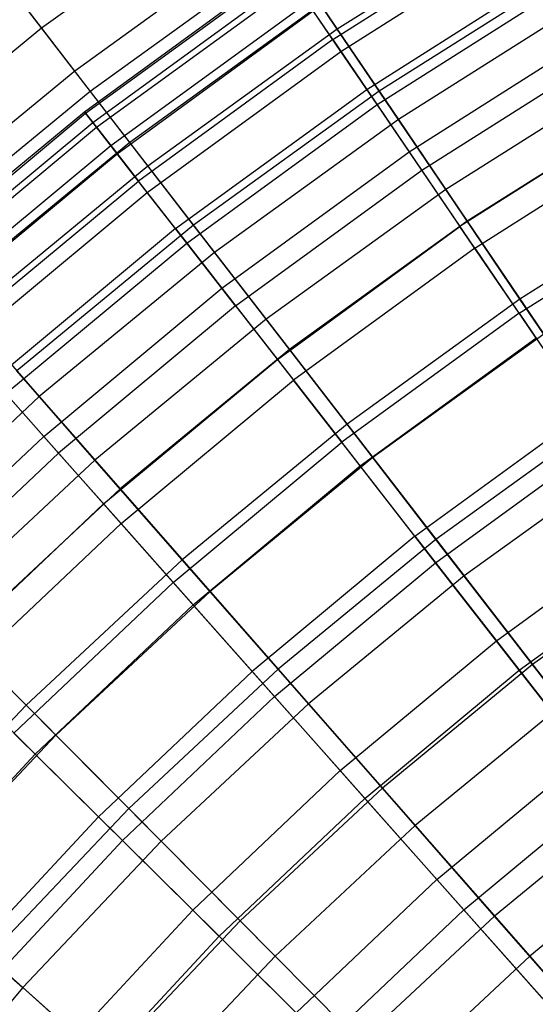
# Model space of a CAD drawing. Extents: x -8.3 to 8.8, y -6 to 6.
# Tile 21 of 177: x -3.354 to -2.6, y 3.126 to 4.567. Entities that reach past the tile are written whole.
import ezdxf

# ---------------------------------------------------------------- set-up
doc = ezdxf.new("R2010")
doc.units = 0
doc.header["$LTSCALE"] = 2.54
doc.layers.get('0').update_dxf_attribs({"linetype": 'CONTINUOUS'})

# ---------------------------------------------------------------- blocks, each defined once
blk = doc.blocks.new('DROPS_COLOR_A_STL')
at = {"color": 0}
for p, q in [((5.5037, 4.5383, 6.5603), (5.8008, 4.7268, 6.5603)), ((5.5037, 4.5383, 6.5603), (5.8008, 4.7268, 6.5603)), ((5.5156, 4.5209, 9.1213), (5.8116, 4.7087, 9.1213)), ((5.5156, 4.5209, 9.1213), (5.8116, 4.7087, 9.1213)), ((5.1402, 4.4327, 7.6576), (5.4313, 4.6447, 7.6576)), ((5.1402, 4.4327, 7.6576), (5.4313, 4.6447, 7.6576)), ((5.1421, 4.4303, 8.0263), (5.433, 4.6422, 8.0263)), ((5.1421, 4.4303, 8.0263), (5.433, 4.6422, 8.0263)), ((5.5534, 4.4653, 6.2023), (5.8457, 4.6508, 6.2023)), ((5.5534, 4.4653, 6.2023), (5.8457, 4.6508, 6.2023)), ((5.1525, 4.4169, 7.2894), (5.4426, 4.6282, 7.2894)), ((5.1525, 4.4169, 7.2894), (5.4426, 4.6282, 7.2894)), ((5.5686, 4.443, 9.4778), (5.8594, 4.6276, 9.4778)), ((5.5686, 4.443, 9.4778), (5.8594, 4.6276, 9.4778)), ((5.1581, 4.4098, 8.3941), (5.4477, 4.6207, 8.3941)), ((5.1581, 4.4098, 8.3941), (5.4477, 4.6207, 8.3941)), ((5.1789, 4.383, 6.9232), (5.4667, 4.5927, 6.9232)), ((5.1789, 4.383, 6.9232), (5.4667, 4.5927, 6.9232)), ((5.5037, 4.5383, 6.5603), (5.4667, 4.5927, 6.9232)), ((5.5037, 4.5383, 6.5603), (5.4667, 4.5927, 6.9232)), ((5.1882, 4.3711, 8.7596), (5.4752, 4.5802, 8.7596)), ((5.1882, 4.3711, 8.7596), (5.4752, 4.5802, 8.7596)), ((5.5156, 4.5209, 9.1213), (5.4752, 4.5802, 8.7596)), ((5.5156, 4.5209, 9.1213), (5.4752, 4.5802, 8.7596)), ((5.6156, 4.374, 5.8505), (5.9019, 4.5557, 5.8505)), ((5.6156, 4.374, 5.8505), (5.9019, 4.5557, 5.8505)), ((5.5037, 4.5383, 6.5603), (5.2193, 4.3312, 6.5603)), ((5.5037, 4.5383, 6.5603), (5.2193, 4.3312, 6.5603)), ((5.5037, 4.5383, 6.5603), (5.5534, 4.4653, 6.2023)), ((5.5037, 4.5383, 6.5603), (5.5534, 4.4653, 6.2023)), ((5.634, 4.3469, 9.8277), (5.9186, 4.5275, 9.8277)), ((5.634, 4.3469, 9.8277), (5.9186, 4.5275, 9.8277)), ((5.2323, 4.3145, 9.1213), (5.5156, 4.5209, 9.1213)), ((5.2323, 4.3145, 9.1213), (5.5156, 4.5209, 9.1213)), ((5.5686, 4.443, 9.4778), (5.5156, 4.5209, 9.1213)), ((5.5686, 4.443, 9.4778), (5.5156, 4.5209, 9.1213)), ((5.2735, 4.2615, 6.2023), (5.5534, 4.4653, 6.2023)), ((5.2735, 4.2615, 6.2023), (5.5534, 4.4653, 6.2023)), ((5.5534, 4.4653, 6.2023), (5.6156, 4.374, 5.8505)), ((5.5534, 4.4653, 6.2023), (5.6156, 4.374, 5.8505)), ((5.2901, 4.2402, 9.4778), (5.5686, 4.443, 9.4778)), ((5.2901, 4.2402, 9.4778), (5.5686, 4.443, 9.4778)), ((5.634, 4.3469, 9.8277), (5.5686, 4.443, 9.4778)), ((5.634, 4.3469, 9.8277), (5.5686, 4.443, 9.4778)), ((5.9691, 4.4418, 5.5063), (5.6899, 4.2646, 5.5063)), ((5.9691, 4.4418, 5.5063), (5.6899, 4.2646, 5.5063)), ((4.8633, 4.2025, 7.6576), (5.1402, 4.4327, 7.6576)), ((4.8633, 4.2025, 7.6576), (5.1402, 4.4327, 7.6576)), ((4.8653, 4.2002, 8.0263), (5.1421, 4.4303, 8.0263)), ((4.8653, 4.2002, 8.0263), (5.1421, 4.4303, 8.0263)), ((5.1421, 4.4303, 8.0263), (5.1402, 4.4327, 7.6576)), ((5.1421, 4.4303, 8.0263), (5.1402, 4.4327, 7.6576)), ((5.1402, 4.4327, 7.6576), (5.1525, 4.4169, 7.2894)), ((5.1402, 4.4327, 7.6576), (5.1525, 4.4169, 7.2894)), ((5.1581, 4.4098, 8.3941), (5.1421, 4.4303, 8.0263)), ((5.1581, 4.4098, 8.3941), (5.1421, 4.4303, 8.0263)), ((4.8766, 4.1875, 7.2894), (5.1525, 4.4169, 7.2894)), ((4.8766, 4.1875, 7.2894), (5.1525, 4.4169, 7.2894)), ((5.1525, 4.4169, 7.2894), (5.1789, 4.383, 6.9232)), ((5.1525, 4.4169, 7.2894), (5.1789, 4.383, 6.9232)), ((4.8826, 4.1807, 8.3941), (5.1581, 4.4098, 8.3941)), ((4.8826, 4.1807, 8.3941), (5.1581, 4.4098, 8.3941)), ((5.1882, 4.3711, 8.7596), (5.1581, 4.4098, 8.3941)), ((5.1882, 4.3711, 8.7596), (5.1581, 4.4098, 8.3941)), ((5.7115, 4.2329, 10.1697), (5.9887, 4.4087, 10.1697)), ((5.7115, 4.2329, 10.1697), (5.9887, 4.4087, 10.1697)), ((4.9051, 4.1554, 6.9232), (5.1789, 4.383, 6.9232)), ((4.9051, 4.1554, 6.9232), (5.1789, 4.383, 6.9232)), ((5.1789, 4.383, 6.9232), (5.2193, 4.3312, 6.5603)), ((5.1789, 4.383, 6.9232), (5.2193, 4.3312, 6.5603)), ((4.9151, 4.1441, 8.7596), (5.1882, 4.3711, 8.7596)), ((4.9151, 4.1441, 8.7596), (5.1882, 4.3711, 8.7596)), ((5.2323, 4.3145, 9.1213), (5.1882, 4.3711, 8.7596)), ((5.2323, 4.3145, 9.1213), (5.1882, 4.3711, 8.7596)), ((5.3414, 4.1743, 5.8505), (5.6156, 4.374, 5.8505)), ((5.3414, 4.1743, 5.8505), (5.6156, 4.374, 5.8505)), ((5.6156, 4.374, 5.8505), (5.6899, 4.2646, 5.5063)), ((5.6156, 4.374, 5.8505), (5.6899, 4.2646, 5.5063)), ((5.3615, 4.1485, 9.8277), (5.634, 4.3469, 9.8277)), ((5.3615, 4.1485, 9.8277), (5.634, 4.3469, 9.8277)), ((5.7115, 4.2329, 10.1697), (5.634, 4.3469, 9.8277)), ((5.7115, 4.2329, 10.1697), (5.634, 4.3469, 9.8277)), ((4.9487, 4.1062, 6.5603), (5.2193, 4.3312, 6.5603)), ((4.9487, 4.1062, 6.5603), (5.2193, 4.3312, 6.5603)), ((5.2735, 4.2615, 6.2023), (5.2193, 4.3312, 6.5603)), ((5.2735, 4.2615, 6.2023), (5.2193, 4.3312, 6.5603)), ((4.9627, 4.0904, 9.1213), (5.2323, 4.3145, 9.1213)), ((4.9627, 4.0904, 9.1213), (5.2323, 4.3145, 9.1213)), ((5.2901, 4.2402, 9.4778), (5.2323, 4.3145, 9.1213)), ((5.2901, 4.2402, 9.4778), (5.2323, 4.3145, 9.1213)), ((5.7763, 4.1377, 5.171), (6.0472, 4.3096, 5.171)), ((5.7763, 4.1377, 5.171), (6.0472, 4.3096, 5.171)), ((5.2735, 4.2615, 6.2023), (5.0073, 4.0401, 6.2023)), ((5.2735, 4.2615, 6.2023), (5.0073, 4.0401, 6.2023)), ((5.2735, 4.2615, 6.2023), (5.3414, 4.1743, 5.8505)), ((5.2735, 4.2615, 6.2023), (5.3414, 4.1743, 5.8505)), ((5.4227, 4.07, 5.5063), (5.6899, 4.2646, 5.5063)), ((5.4227, 4.07, 5.5063), (5.6899, 4.2646, 5.5063)), ((5.7763, 4.1377, 5.171), (5.6899, 4.2646, 5.5063)), ((5.7763, 4.1377, 5.171), (5.6899, 4.2646, 5.5063)), ((5.0252, 4.02, 9.4778), (5.2901, 4.2402, 9.4778)), ((5.0252, 4.02, 9.4778), (5.2901, 4.2402, 9.4778)), ((5.3615, 4.1485, 9.8277), (5.2901, 4.2402, 9.4778)), ((5.3615, 4.1485, 9.8277), (5.2901, 4.2402, 9.4778)), ((5.7115, 4.2329, 10.1697), (5.4463, 4.0397, 10.1697)), ((5.7115, 4.2329, 10.1697), (5.4463, 4.0397, 10.1697)), ((5.7115, 4.2329, 10.1697), (5.801, 4.1014, 10.5024)), ((5.7115, 4.2329, 10.1697), (5.801, 4.1014, 10.5024)), ((5.0807, 3.9575, 5.8505), (5.3414, 4.1743, 5.8505)), ((5.0807, 3.9575, 5.8505), (5.3414, 4.1743, 5.8505)), ((5.3414, 4.1743, 5.8505), (5.4227, 4.07, 5.5063)), ((5.3414, 4.1743, 5.8505), (5.4227, 4.07, 5.5063)), ((5.3615, 4.1485, 9.8277), (5.1024, 3.933, 9.8277)), ((5.3615, 4.1485, 9.8277), (5.1024, 3.933, 9.8277)), ((5.3615, 4.1485, 9.8277), (5.4463, 4.0397, 10.1697)), ((5.3615, 4.1485, 9.8277), (5.4463, 4.0397, 10.1697)), ((5.7763, 4.1377, 5.171), (5.517, 3.9488, 5.171)), ((5.7763, 4.1377, 5.171), (5.517, 3.9488, 5.171)), ((5.7763, 4.1377, 5.171), (5.8742, 3.9937, 4.846)), ((5.7763, 4.1377, 5.171), (5.8742, 3.9937, 4.846)), ((5.5439, 3.9142, 10.5024), (5.801, 4.1014, 10.5024)), ((5.5439, 3.9142, 10.5024), (5.801, 4.1014, 10.5024)), ((5.1684, 3.8586, 5.5063), (5.4227, 4.07, 5.5063)), ((5.1684, 3.8586, 5.5063), (5.4227, 4.07, 5.5063)), ((5.4227, 4.07, 5.5063), (5.517, 3.9488, 5.171)), ((5.4227, 4.07, 5.5063), (5.517, 3.9488, 5.171)), ((5.0807, 3.9575, 5.8505), (5.0073, 4.0401, 6.2023)), ((5.0807, 3.9575, 5.8505), (5.0073, 4.0401, 6.2023)), ((5.1939, 3.8298, 10.1697), (5.4463, 4.0397, 10.1697)), ((5.1939, 3.8298, 10.1697), (5.4463, 4.0397, 10.1697)), ((5.5439, 3.9142, 10.5024), (5.4463, 4.0397, 10.1697)), ((5.5439, 3.9142, 10.5024), (5.4463, 4.0397, 10.1697)), ((5.0252, 4.02, 9.4778), (5.1024, 3.933, 9.8277)), ((5.0252, 4.02, 9.4778), (5.1024, 3.933, 9.8277)), ((5.624, 3.8114, 4.846), (5.8742, 3.9937, 4.846)), ((5.624, 3.8114, 4.846), (5.8742, 3.9937, 4.846)), ((5.0807, 3.9575, 5.8505), (4.8343, 3.7244, 5.8505)), ((5.0807, 3.9575, 5.8505), (4.8343, 3.7244, 5.8505)), ((5.0807, 3.9575, 5.8505), (5.1684, 3.8586, 5.5063)), ((5.0807, 3.9575, 5.8505), (5.1684, 3.8586, 5.5063)), ((5.2703, 3.7437, 5.171), (5.517, 3.9488, 5.171)), ((5.2703, 3.7437, 5.171), (5.517, 3.9488, 5.171)), ((5.624, 3.8114, 4.846), (5.517, 3.9488, 5.171)), ((5.624, 3.8114, 4.846), (5.517, 3.9488, 5.171)), ((5.6542, 3.7726, 10.8245), (5.9019, 3.9531, 10.8245)), ((5.6542, 3.7726, 10.8245), (5.9019, 3.9531, 10.8245)), ((4.8576, 3.7014, 9.8277), (5.1024, 3.933, 9.8277)), ((4.8576, 3.7014, 9.8277), (5.1024, 3.933, 9.8277)), ((5.1939, 3.8298, 10.1697), (5.1024, 3.933, 9.8277)), ((5.1939, 3.8298, 10.1697), (5.1024, 3.933, 9.8277)), ((5.2994, 3.7109, 10.5024), (5.5439, 3.9142, 10.5024)), ((5.2994, 3.7109, 10.5024), (5.5439, 3.9142, 10.5024)), ((5.6542, 3.7726, 10.8245), (5.5439, 3.9142, 10.5024)), ((5.6542, 3.7726, 10.8245), (5.5439, 3.9142, 10.5024)), ((4.9282, 3.6313, 5.5063), (5.1684, 3.8586, 5.5063)), ((4.9282, 3.6313, 5.5063), (5.1684, 3.8586, 5.5063)), ((5.1684, 3.8586, 5.5063), (5.2703, 3.7437, 5.171)), ((5.1684, 3.8586, 5.5063), (5.2703, 3.7437, 5.171)), ((4.9555, 3.6043, 10.1697), (5.1939, 3.8298, 10.1697)), ((4.9555, 3.6043, 10.1697), (5.1939, 3.8298, 10.1697)), ((5.2994, 3.7109, 10.5024), (5.1939, 3.8298, 10.1697)), ((5.2994, 3.7109, 10.5024), (5.1939, 3.8298, 10.1697)), ((5.7432, 3.6583, 4.5325), (5.9834, 3.8333, 4.5325)), ((5.7432, 3.6583, 4.5325), (5.9834, 3.8333, 4.5325)), ((5.624, 3.8114, 4.846), (5.3858, 3.6135, 4.846)), ((5.624, 3.8114, 4.846), (5.3858, 3.6135, 4.846)), ((5.624, 3.8114, 4.846), (5.7432, 3.6583, 4.5325)), ((5.624, 3.8114, 4.846), (5.7432, 3.6583, 4.5325)), ((5.7766, 3.6154, 11.1348), (6.014, 3.7883, 11.1348)), ((5.7766, 3.6154, 11.1348), (6.014, 3.7883, 11.1348)), ((5.4185, 3.5767, 10.8245), (5.6542, 3.7726, 10.8245)), ((5.4185, 3.5767, 10.8245), (5.6542, 3.7726, 10.8245)), ((5.7766, 3.6154, 11.1348), (5.6542, 3.7726, 10.8245)), ((5.7766, 3.6154, 11.1348), (5.6542, 3.7726, 10.8245)), ((5.0372, 3.5233, 5.171), (5.2703, 3.7437, 5.171)), ((5.0372, 3.5233, 5.171), (5.2703, 3.7437, 5.171)), ((5.2703, 3.7437, 5.171), (5.3858, 3.6135, 4.846)), ((5.2703, 3.7437, 5.171), (5.3858, 3.6135, 4.846)), ((5.0684, 3.4924, 10.5024), (5.2994, 3.7109, 10.5024)), ((5.0684, 3.4924, 10.5024), (5.2994, 3.7109, 10.5024)), ((5.4185, 3.5767, 10.8245), (5.2994, 3.7109, 10.5024)), ((5.4185, 3.5767, 10.8245), (5.2994, 3.7109, 10.5024)), ((5.5147, 3.4683, 4.5325), (5.7432, 3.6583, 4.5325)), ((5.5147, 3.4683, 4.5325), (5.7432, 3.6583, 4.5325)), ((5.7432, 3.6583, 4.5325), (5.8742, 3.49, 4.2317)), ((5.7432, 3.6583, 4.5325), (5.8742, 3.49, 4.2317)), ((5.0684, 3.4924, 10.5024), (4.9555, 3.6043, 10.1697)), ((5.0684, 3.4924, 10.5024), (4.9555, 3.6043, 10.1697)), ((5.1609, 3.4007, 4.846), (5.3858, 3.6135, 4.846)), ((5.1609, 3.4007, 4.846), (5.3858, 3.6135, 4.846)), ((5.5147, 3.4683, 4.5325), (5.3858, 3.6135, 4.846)), ((5.5147, 3.4683, 4.5325), (5.3858, 3.6135, 4.846)), ((5.5507, 3.4276, 11.1348), (5.7766, 3.6154, 11.1348)), ((5.5507, 3.4276, 11.1348), (5.7766, 3.6154, 11.1348)), ((5.9107, 3.4432, 11.4321), (5.7766, 3.6154, 11.1348)), ((5.9107, 3.4432, 11.4321), (5.7766, 3.6154, 11.1348)), ((5.1959, 3.366, 10.8245), (5.4185, 3.5767, 10.8245)), ((5.1959, 3.366, 10.8245), (5.4185, 3.5767, 10.8245)), ((5.5507, 3.4276, 11.1348), (5.4185, 3.5767, 10.8245)), ((5.5507, 3.4276, 11.1348), (5.4185, 3.5767, 10.8245)), ((5.0372, 3.5233, 5.171), (5.1609, 3.4007, 4.846)), ((5.0372, 3.5233, 5.171), (5.1609, 3.4007, 4.846)), ((4.8519, 3.2595, 10.5024), (5.0684, 3.4924, 10.5024)), ((4.8519, 3.2595, 10.5024), (5.0684, 3.4924, 10.5024)), ((5.1959, 3.366, 10.8245), (5.0684, 3.4924, 10.5024)), ((5.1959, 3.366, 10.8245), (5.0684, 3.4924, 10.5024)), ((5.6562, 3.3087, 4.2317), (5.8742, 3.49, 4.2317)), ((5.6562, 3.3087, 4.2317), (5.8742, 3.49, 4.2317)), ((5.5147, 3.4683, 4.5325), (5.2988, 3.264, 4.5325)), ((5.5147, 3.4683, 4.5325), (5.2988, 3.264, 4.5325)), ((5.5147, 3.4683, 4.5325), (5.6562, 3.3087, 4.2317)), ((5.5147, 3.4683, 4.5325), (5.6562, 3.3087, 4.2317)), ((5.6956, 3.2644, 11.4321), (5.9107, 3.4432, 11.4321)), ((5.6956, 3.2644, 11.4321), (5.9107, 3.4432, 11.4321)), ((5.3374, 3.2258, 11.1348), (5.5507, 3.4276, 11.1348)), ((5.3374, 3.2258, 11.1348), (5.5507, 3.4276, 11.1348)), ((5.6956, 3.2644, 11.4321), (5.5507, 3.4276, 11.1348)), ((5.6956, 3.2644, 11.4321), (5.5507, 3.4276, 11.1348)), ((4.9501, 3.1739, 4.846), (5.1609, 3.4007, 4.846)), ((4.9501, 3.1739, 4.846), (5.1609, 3.4007, 4.846)), ((5.1609, 3.4007, 4.846), (5.2988, 3.264, 4.5325)), ((5.1609, 3.4007, 4.846), (5.2988, 3.264, 4.5325)), ((4.9872, 3.1415, 10.8245), (5.1959, 3.366, 10.8245)), ((4.9872, 3.1415, 10.8245), (5.1959, 3.366, 10.8245)), ((5.3374, 3.2258, 11.1348), (5.1959, 3.366, 10.8245)), ((5.3374, 3.2258, 11.1348), (5.1959, 3.366, 10.8245)), ((5.4503, 3.1139, 4.2317), (5.6562, 3.3087, 4.2317)), ((5.4503, 3.1139, 4.2317), (5.6562, 3.3087, 4.2317)), ((5.6562, 3.3087, 4.2317), (5.81, 3.1354, 3.9448)), ((5.6562, 3.3087, 4.2317), (5.81, 3.1354, 3.9448)), ((5.0964, 3.0463, 4.5325), (5.2988, 3.264, 4.5325)), ((5.0964, 3.0463, 4.5325), (5.2988, 3.264, 4.5325)), ((5.4503, 3.1139, 4.2317), (5.2988, 3.264, 4.5325)), ((5.4503, 3.1139, 4.2317), (5.2988, 3.264, 4.5325)), ((5.6956, 3.2644, 11.4321), (5.4924, 3.0721, 11.4321)), ((5.6956, 3.2644, 11.4321), (5.4924, 3.0721, 11.4321)), ((5.6956, 3.2644, 11.4321), (5.8524, 3.0876, 11.7151)), ((5.6956, 3.2644, 11.4321), (5.8524, 3.0876, 11.7151)), ((5.3374, 3.2258, 11.1348), (5.1374, 3.0106, 11.1348)), ((5.3374, 3.2258, 11.1348), (5.1374, 3.0106, 11.1348)), ((5.3374, 3.2258, 11.1348), (5.4924, 3.0721, 11.4321)), ((5.3374, 3.2258, 11.1348), (5.4924, 3.0721, 11.4321))]:
    blk.add_line(p, q, dxfattribs=at)
blk = doc.blocks.new('GROUP_1')
at = {"color": 0}
for p, q in [((5.2824, 10.7629, 7.705), (4.9924, 10.5533, 7.705)), ((5.2824, 10.7629, 7.705), (4.9924, 10.5533, 7.705)), ((5.7143, 10.7346, 8.403), (5.4252, 10.5518, 8.403)), ((5.7143, 10.7346, 8.403), (5.4252, 10.5518, 8.403)), ((5.3269, 10.6972, 4.0472), (5.0409, 10.4904, 4.0472)), ((5.3269, 10.6972, 4.0472), (5.0409, 10.4904, 4.0472)), ((5.3478, 10.6663, 8.058), (5.0637, 10.4609, 8.058)), ((5.3478, 10.6663, 8.058), (5.0637, 10.4609, 8.058)), ((5.3478, 10.6663, 8.058), (5.4252, 10.5518, 8.403)), ((5.3478, 10.6663, 8.058), (5.4252, 10.5518, 8.403)), ((5.7698, 10.6403, 3.3609), (5.4865, 10.4612, 3.3609)), ((5.7698, 10.6403, 3.3609), (5.4865, 10.4612, 3.3609)), ((4.9347, 10.6281, 7.3455), (4.9924, 10.5533, 7.705)), ((4.9347, 10.6281, 7.3455), (4.9924, 10.5533, 7.705)), ((5.7952, 10.5973, 8.7389), (5.5146, 10.4198, 8.7389)), ((5.7952, 10.5973, 8.7389), (5.5146, 10.4198, 8.7389)), ((5.4007, 10.588, 3.6996), (5.1214, 10.3861, 3.6996)), ((5.4007, 10.588, 3.6996), (5.1214, 10.3861, 3.6996)), ((5.4865, 10.4612, 3.3609), (5.4007, 10.588, 3.6996)), ((5.4865, 10.4612, 3.3609), (5.4007, 10.588, 3.6996)), ((5.0409, 10.4904, 4.0472), (4.9737, 10.5776, 4.4023)), ((5.0409, 10.4904, 4.0472), (4.9737, 10.5776, 4.4023)), ((4.9924, 10.5533, 7.705), (4.7161, 10.326, 7.705)), ((4.9924, 10.5533, 7.705), (4.7161, 10.326, 7.705)), ((4.9924, 10.5533, 7.705), (5.0637, 10.4609, 8.058)), ((4.9924, 10.5533, 7.705), (5.0637, 10.4609, 8.058)), ((5.4252, 10.5518, 8.403), (5.1481, 10.3514, 8.403)), ((5.4252, 10.5518, 8.403), (5.1481, 10.3514, 8.403)), ((5.4252, 10.5518, 8.403), (5.5146, 10.4198, 8.7389)), ((5.4252, 10.5518, 8.403), (5.5146, 10.4198, 8.7389)), ((5.0409, 10.4904, 4.0472), (4.7683, 10.2663, 4.0472)), ((5.0409, 10.4904, 4.0472), (4.7683, 10.2663, 4.0472)), ((5.1214, 10.3861, 3.6996), (5.0409, 10.4904, 4.0472)), ((5.1214, 10.3861, 3.6996), (5.0409, 10.4904, 4.0472)), ((5.8581, 10.4907, 3.0323), (5.5839, 10.3173, 3.0323)), ((5.8581, 10.4907, 3.0323), (5.5839, 10.3173, 3.0323)), ((5.0637, 10.4609, 8.058), (4.7929, 10.2383, 8.058)), ((5.0637, 10.4609, 8.058), (4.7929, 10.2383, 8.058)), ((5.0637, 10.4609, 8.058), (5.1481, 10.3514, 8.403)), ((5.0637, 10.4609, 8.058), (5.1481, 10.3514, 8.403)), ((5.4865, 10.4612, 3.3609), (5.2149, 10.2649, 3.3609)), ((5.4865, 10.4612, 3.3609), (5.2149, 10.2649, 3.3609)), ((5.5839, 10.3173, 3.0323), (5.4865, 10.4612, 3.3609)), ((5.5839, 10.3173, 3.0323), (5.4865, 10.4612, 3.3609)), ((5.8865, 10.4423, 9.0642), (5.6153, 10.2709, 9.0642)), ((5.8865, 10.4423, 9.0642), (5.6153, 10.2709, 9.0642)), ((5.5146, 10.4198, 8.7389), (5.2455, 10.2253, 8.7389)), ((5.5146, 10.4198, 8.7389), (5.2455, 10.2253, 8.7389)), ((5.5146, 10.4198, 8.7389), (5.6153, 10.2709, 9.0642)), ((5.5146, 10.4198, 8.7389), (5.6153, 10.2709, 9.0642)), ((5.1214, 10.3861, 3.6996), (4.8552, 10.1671, 3.6996)), ((5.1214, 10.3861, 3.6996), (4.8552, 10.1671, 3.6996)), ((5.2149, 10.2649, 3.3609), (5.1214, 10.3861, 3.6996)), ((5.2149, 10.2649, 3.3609), (5.1214, 10.3861, 3.6996)), ((5.1481, 10.3514, 8.403), (4.884, 10.1342, 8.403)), ((5.1481, 10.3514, 8.403), (4.884, 10.1342, 8.403)), ((5.1481, 10.3514, 8.403), (5.2455, 10.2253, 8.7389)), ((5.1481, 10.3514, 8.403), (5.2455, 10.2253, 8.7389)), ((5.9565, 10.3237, 2.715), (5.6925, 10.1568, 2.715)), ((5.9565, 10.3237, 2.715), (5.6925, 10.1568, 2.715)), ((5.5839, 10.3173, 3.0323), (5.3211, 10.1273, 3.0323)), ((5.5839, 10.3173, 3.0323), (5.3211, 10.1273, 3.0323)), ((5.6925, 10.1568, 2.715), (5.5839, 10.3173, 3.0323)), ((5.6925, 10.1568, 2.715), (5.5839, 10.3173, 3.0323)), ((5.2149, 10.2649, 3.3609), (4.9561, 10.052, 3.3609)), ((5.2149, 10.2649, 3.3609), (4.9561, 10.052, 3.3609)), ((5.3211, 10.1273, 3.0323), (5.2149, 10.2649, 3.3609)), ((5.3211, 10.1273, 3.0323), (5.2149, 10.2649, 3.3609)), ((5.6153, 10.2709, 9.0642), (5.3553, 10.0829, 9.0642)), ((5.6153, 10.2709, 9.0642), (5.3553, 10.0829, 9.0642)), ((5.6153, 10.2709, 9.0642), (5.7272, 10.1055, 9.3777)), ((5.6153, 10.2709, 9.0642), (5.7272, 10.1055, 9.3777)), ((5.2455, 10.2253, 8.7389), (4.989, 10.0144, 8.7389)), ((5.2455, 10.2253, 8.7389), (4.989, 10.0144, 8.7389)), ((5.2455, 10.2253, 8.7389), (5.3553, 10.0829, 9.0642)), ((5.2455, 10.2253, 8.7389), (5.3553, 10.0829, 9.0642)), ((5.6925, 10.1568, 2.715), (5.4394, 9.9739, 2.715)), ((5.6925, 10.1568, 2.715), (5.4394, 9.9739, 2.715)), ((5.8119, 9.9804, 2.4104), (5.6925, 10.1568, 2.715)), ((5.8119, 9.9804, 2.4104), (5.6925, 10.1568, 2.715)), ((4.884, 10.1342, 8.403), (4.989, 10.0144, 8.7389)), ((4.884, 10.1342, 8.403), (4.989, 10.0144, 8.7389)), ((5.3211, 10.1273, 3.0323), (5.0706, 9.9213, 3.0323)), ((5.3211, 10.1273, 3.0323), (5.0706, 9.9213, 3.0323)), ((5.4394, 9.9739, 2.715), (5.3211, 10.1273, 3.0323)), ((5.4394, 9.9739, 2.715), (5.3211, 10.1273, 3.0323)), ((5.7272, 10.1055, 9.3777), (5.4773, 9.9248, 9.3777)), ((5.7272, 10.1055, 9.3777), (5.4773, 9.9248, 9.3777)), ((5.3553, 10.0829, 9.0642), (5.1075, 9.8791, 9.0642)), ((5.3553, 10.0829, 9.0642), (5.1075, 9.8791, 9.0642)), ((5.3553, 10.0829, 9.0642), (5.4773, 9.9248, 9.3777)), ((5.3553, 10.0829, 9.0642), (5.4773, 9.9248, 9.3777)), ((5.0706, 9.9213, 3.0323), (4.9561, 10.052, 3.3609)), ((5.0706, 9.9213, 3.0323), (4.9561, 10.052, 3.3609)), ((4.989, 10.0144, 8.7389), (4.7461, 9.7879, 8.7389)), ((4.989, 10.0144, 8.7389), (4.7461, 9.7879, 8.7389)), ((4.989, 10.0144, 8.7389), (5.1075, 9.8791, 9.0642)), ((4.989, 10.0144, 8.7389), (5.1075, 9.8791, 9.0642)), ((5.4394, 9.9739, 2.715), (5.1982, 9.7755, 2.715)), ((5.4394, 9.9739, 2.715), (5.1982, 9.7755, 2.715)), ((5.5696, 9.8052, 2.4104), (5.4394, 9.9739, 2.715)), ((5.5696, 9.8052, 2.4104), (5.4394, 9.9739, 2.715)), ((5.8119, 9.9804, 2.4104), (5.5696, 9.8052, 2.4104)), ((5.8119, 9.9804, 2.4104), (5.5696, 9.8052, 2.4104)), ((5.0706, 9.9213, 3.0323), (4.8333, 9.7001, 3.0323)), ((5.0706, 9.9213, 3.0323), (4.8333, 9.7001, 3.0323)), ((5.1982, 9.7755, 2.715), (5.0706, 9.9213, 3.0323)), ((5.1982, 9.7755, 2.715), (5.0706, 9.9213, 3.0323)), ((5.4773, 9.9248, 9.3777), (5.239, 9.7289, 9.3777)), ((5.4773, 9.9248, 9.3777), (5.239, 9.7289, 9.3777)), ((5.4773, 9.9248, 9.3777), (5.6109, 9.7517, 9.6783)), ((5.4773, 9.9248, 9.3777), (5.6109, 9.7517, 9.6783)), ((5.8498, 9.9244, 9.6783), (5.6109, 9.7517, 9.6783)), ((5.8498, 9.9244, 9.6783), (5.6109, 9.7517, 9.6783)), ((5.1075, 9.8791, 9.0642), (4.8728, 9.6603, 9.0642)), ((5.1075, 9.8791, 9.0642), (4.8728, 9.6603, 9.0642)), ((5.1075, 9.8791, 9.0642), (5.239, 9.7289, 9.3777)), ((5.1075, 9.8791, 9.0642), (5.239, 9.7289, 9.3777)), ((5.5696, 9.8052, 2.4104), (5.3386, 9.6152, 2.4104)), ((5.5696, 9.8052, 2.4104), (5.3386, 9.6152, 2.4104)), ((5.711, 9.6219, 2.1196), (5.5696, 9.8052, 2.4104)), ((5.711, 9.6219, 2.1196), (5.5696, 9.8052, 2.4104)), ((5.9417, 9.7886, 2.1196), (5.711, 9.6219, 2.1196)), ((5.9417, 9.7886, 2.1196), (5.711, 9.6219, 2.1196)), ((5.1982, 9.7755, 2.715), (4.9698, 9.5625, 2.715)), ((5.1982, 9.7755, 2.715), (4.9698, 9.5625, 2.715)), ((5.3386, 9.6152, 2.4104), (5.1982, 9.7755, 2.715)), ((5.3386, 9.6152, 2.4104), (5.1982, 9.7755, 2.715)), ((5.6109, 9.7517, 9.6783), (5.3831, 9.5644, 9.6783)), ((5.6109, 9.7517, 9.6783), (5.3831, 9.5644, 9.6783)), ((5.6109, 9.7517, 9.6783), (5.7556, 9.5641, 9.9648)), ((5.6109, 9.7517, 9.6783), (5.7556, 9.5641, 9.9648)), ((5.239, 9.7289, 9.3777), (5.0135, 9.5186, 9.3777)), ((5.239, 9.7289, 9.3777), (5.0135, 9.5186, 9.3777)), ((5.239, 9.7289, 9.3777), (5.3831, 9.5644, 9.6783)), ((5.239, 9.7289, 9.3777), (5.3831, 9.5644, 9.6783)), ((4.9698, 9.5625, 2.715), (4.8333, 9.7001, 3.0323)), ((4.9698, 9.5625, 2.715), (4.8333, 9.7001, 3.0323)), ((4.8728, 9.6603, 9.0642), (5.0135, 9.5186, 9.3777)), ((4.8728, 9.6603, 9.0642), (5.0135, 9.5186, 9.3777)), ((5.3386, 9.6152, 2.4104), (5.1199, 9.4113, 2.4104)), ((5.3386, 9.6152, 2.4104), (5.1199, 9.4113, 2.4104)), ((5.4911, 9.4411, 2.1196), (5.3386, 9.6152, 2.4104)), ((5.4911, 9.4411, 2.1196), (5.3386, 9.6152, 2.4104)), ((5.711, 9.6219, 2.1196), (5.4911, 9.4411, 2.1196)), ((5.711, 9.6219, 2.1196), (5.4911, 9.4411, 2.1196)), ((5.8631, 9.4247, 1.8437), (5.711, 9.6219, 2.1196)), ((5.8631, 9.4247, 1.8437), (5.711, 9.6219, 2.1196)), ((4.9698, 9.5625, 2.715), (4.7551, 9.3358, 2.715)), ((4.9698, 9.5625, 2.715), (4.7551, 9.3358, 2.715)), ((5.1199, 9.4113, 2.4104), (4.9698, 9.5625, 2.715)), ((5.1199, 9.4113, 2.4104), (4.9698, 9.5625, 2.715)), ((5.3831, 9.5644, 9.6783), (5.1675, 9.3633, 9.6783)), ((5.3831, 9.5644, 9.6783), (5.1675, 9.3633, 9.6783)), ((5.3831, 9.5644, 9.6783), (5.5392, 9.3862, 9.9648)), ((5.3831, 9.5644, 9.6783), (5.5392, 9.3862, 9.9648)), ((5.7556, 9.5641, 9.9648), (5.5392, 9.3862, 9.9648)), ((5.7556, 9.5641, 9.9648), (5.5392, 9.3862, 9.9648)), ((5.0135, 9.5186, 9.3777), (4.8014, 9.2946, 9.3777)), ((5.0135, 9.5186, 9.3777), (4.8014, 9.2946, 9.3777)), ((5.0135, 9.5186, 9.3777), (5.1675, 9.3633, 9.6783)), ((5.0135, 9.5186, 9.3777), (5.1675, 9.3633, 9.6783)), ((5.4911, 9.4411, 2.1196), (5.283, 9.247, 2.1196)), ((5.4911, 9.4411, 2.1196), (5.283, 9.247, 2.1196)), ((5.6553, 9.2537, 1.8437), (5.4911, 9.4411, 2.1196)), ((5.6553, 9.2537, 1.8437), (5.4911, 9.4411, 2.1196)), ((5.1199, 9.4113, 2.4104), (4.9143, 9.1942, 2.4104)), ((5.1199, 9.4113, 2.4104), (4.9143, 9.1942, 2.4104)), ((5.283, 9.247, 2.1196), (5.1199, 9.4113, 2.4104)), ((5.283, 9.247, 2.1196), (5.1199, 9.4113, 2.4104)), ((5.8631, 9.4247, 1.8437), (5.6553, 9.2537, 1.8437)), ((5.8631, 9.4247, 1.8437), (5.6553, 9.2537, 1.8437)), ((5.5392, 9.3862, 9.9648), (5.3343, 9.1952, 9.9648)), ((5.5392, 9.3862, 9.9648), (5.3343, 9.1952, 9.9648)), ((5.5392, 9.3862, 9.9648), (5.7067, 9.195, 10.2361)), ((5.5392, 9.3862, 9.9648), (5.7067, 9.195, 10.2361)), ((5.1675, 9.3633, 9.6783), (4.9648, 9.1492, 9.6783)), ((5.1675, 9.3633, 9.6783), (4.9648, 9.1492, 9.6783)), ((5.1675, 9.3633, 9.6783), (5.3343, 9.1952, 9.9648)), ((5.1675, 9.3633, 9.6783), (5.3343, 9.1952, 9.9648)), ((5.9108, 9.3629, 10.2361), (5.7067, 9.195, 10.2361)), ((5.9108, 9.3629, 10.2361), (5.7067, 9.195, 10.2361)), ((4.8014, 9.2946, 9.3777), (4.9648, 9.1492, 9.6783)), ((4.8014, 9.2946, 9.3777), (4.9648, 9.1492, 9.6783)), ((5.6553, 9.2537, 1.8437), (5.4584, 9.0702, 1.8437)), ((5.6553, 9.2537, 1.8437), (5.4584, 9.0702, 1.8437)), ((5.8303, 9.0538, 1.5837), (5.6553, 9.2537, 1.8437)), ((5.8303, 9.0538, 1.5837), (5.6553, 9.2537, 1.8437)), ((5.283, 9.247, 2.1196), (5.0872, 9.0403, 2.1196)), ((5.283, 9.247, 2.1196), (5.0872, 9.0403, 2.1196)), ((5.4584, 9.0702, 1.8437), (5.283, 9.247, 2.1196)), ((5.4584, 9.0702, 1.8437), (5.283, 9.247, 2.1196)), ((5.3343, 9.1952, 9.9648), (5.1417, 8.9918, 9.9648)), ((5.3343, 9.1952, 9.9648), (5.1417, 8.9918, 9.9648)), ((5.3343, 9.1952, 9.9648), (5.5134, 9.0148, 10.2361)), ((5.3343, 9.1952, 9.9648), (5.5134, 9.0148, 10.2361)), ((5.7067, 9.195, 10.2361), (5.5134, 9.0148, 10.2361)), ((5.7067, 9.195, 10.2361), (5.5134, 9.0148, 10.2361)), ((5.7067, 9.195, 10.2361), (5.8849, 8.9915, 10.4911)), ((5.7067, 9.195, 10.2361), (5.8849, 8.9915, 10.4911)), ((5.0872, 9.0403, 2.1196), (4.9143, 9.1942, 2.4104)), ((5.0872, 9.0403, 2.1196), (4.9143, 9.1942, 2.4104)), ((4.9648, 9.1492, 9.6783), (4.7757, 8.923, 9.6783)), ((4.9648, 9.1492, 9.6783), (4.7757, 8.923, 9.6783)), ((4.9648, 9.1492, 9.6783), (5.1417, 8.9918, 9.9648)), ((4.9648, 9.1492, 9.6783), (5.1417, 8.9918, 9.9648))]:
    blk.add_line(p, q, dxfattribs=at)
blk.add_blockref('DROPS_COLOR_A_STL', (-0.0852, 5.9985, -1.8001), dxfattribs=at)

msp = doc.modelspace()

# ---------------------------------------------------------------- block references
at = {"color": 0}
msp.add_blockref('GROUP_1', (-8.3148, -5.9985, 1.8001), dxfattribs=at)

doc.saveas('drawing.dxf')
